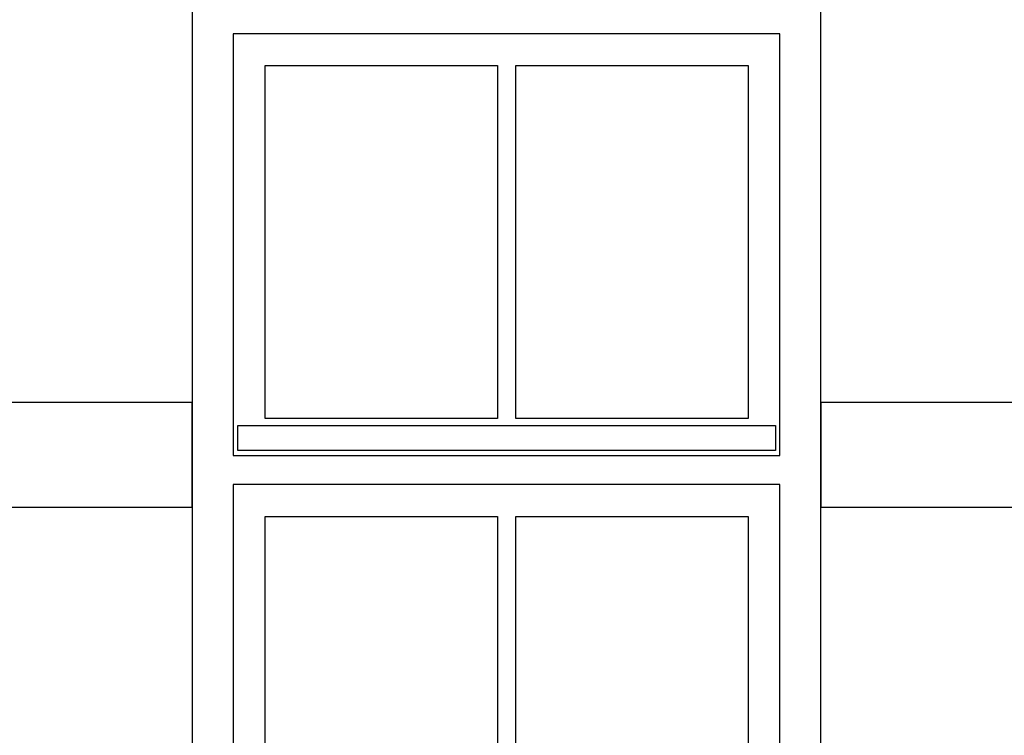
# Model space of a CAD drawing. Extents: x 0 to 286551, y -50 to 581131.
# Tile 87 of 207: x 123214 to 125376, y 557906 to 559478. Entities that reach past the tile are written whole.
import ezdxf

# ---------------------------------------------------------------- set-up
doc = ezdxf.new("R2010")
doc.units = 0
doc.header["$MEASUREMENT"] = 0
for name, color, linetype in [('0.13', 5, 'CONTINUOUS'), ('0.18', 1, 'CONTINUOUS'), ('0.25', 2, 'CONTINUOUS')]:
    doc.layers.add(name, color=color, linetype=linetype)

msp = doc.modelspace()

# ---------------------------------------------------------------- linework, layer by layer
at = {"layer": '0.13'}
for points in [[(123593.4, 558407.2), (123593.4, 558637.2), (122835.4, 558637.2), (122835.4, 558407.2)], [(126333.9, 558407.2), (126333.9, 558637.2), (124973.4, 558637.2), (124973.4, 558407.2)], [(123693.4, 558587.2), (124873.4, 558587.2), (124873.4, 558532.2), (123693.4, 558532.2)]]:
    msp.add_lwpolyline(points, close=True, dxfattribs=at)
at = {"layer": '0.18'}
for points in [[(123683.4, 558521.2), (124883.4, 558521.2), (124883.4, 559447.2), (123683.4, 559447.2)], [(123753.4, 559377.2), (124263.4, 559377.2), (124263.4, 558602.2), (123753.4, 558602.2)], [(124303.4, 559377.2), (124813.4, 559377.2), (124813.4, 558602.2), (124303.4, 558602.2)], [(124883.4, 558457.2), (123683.4, 558457.2), (123683.4, 556777.2), (124883.4, 556777.2)], [(123683.4, 556803.2), (124883.4, 556803.2), (124883.4, 558457.2), (123683.4, 558457.2)], [(123753.4, 558387.2), (124263.4, 558387.2), (124263.4, 557650.2), (123753.4, 557650.2)], [(124303.4, 558387.2), (124813.4, 558387.2), (124813.4, 557650.2), (124303.4, 557650.2)]]:
    msp.add_lwpolyline(points, close=True, dxfattribs=at)
at = {"layer": '0.25'}
msp.add_lwpolyline([(123593.4, 556727.2), (124973.4, 556727.2), (124973.4, 559537.2), (123593.4, 559537.2)], close=True, dxfattribs=at)

doc.saveas('drawing.dxf')
